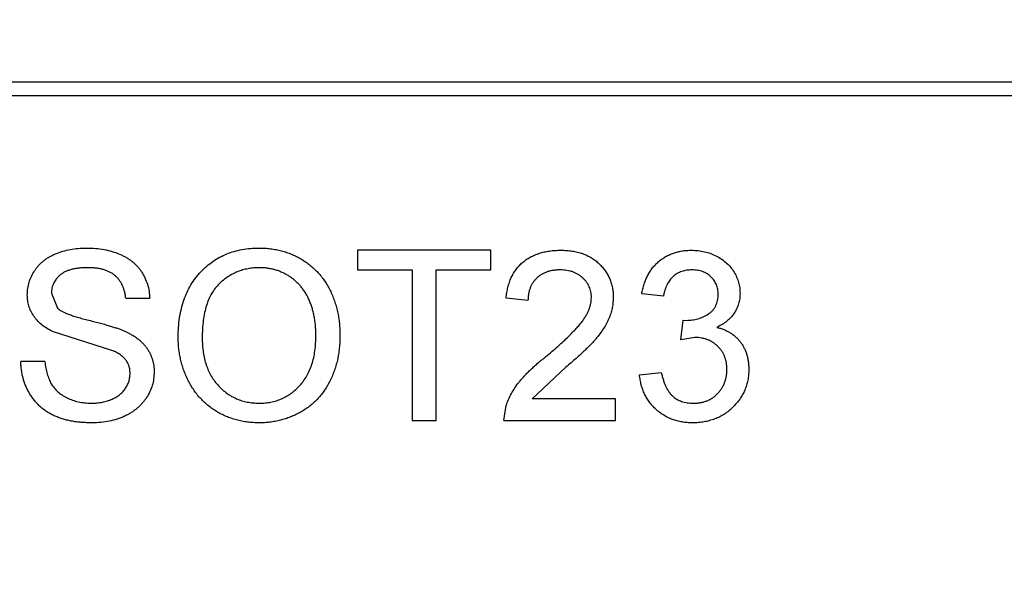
# Model space of a CAD drawing. Header units: inches. Extents: x -36 to 490, y -51 to 98.
# Tile 125 of 153: x 420.848 to 422.292, y 23.267 to 24.107. Entities that reach past the tile are written whole.
import ezdxf

# ---------------------------------------------------------------- set-up
doc = ezdxf.new("R2010")
doc.units = ezdxf.units.IN
doc.header["$LTSCALE"] = 1.21
doc.header["$MEASUREMENT"] = 0
doc.header["$PDMODE"] = 3
doc.header["$PDSIZE"] = 0.3125
doc.layers.get('0').update_dxf_attribs({"linetype": 'CONTINUOUS'})
doc.layers.get('Defpoints').update_dxf_attribs({"linetype": 'CONTINUOUS'})
doc.layers.add('DIM', color=3, linetype='CONTINUOUS')
doc.styles.get("Standard").update_dxf_attribs({"font": 'txt', "width": 0.8})
doc.dimstyles.get("Standard").update_dxf_attribs({"dimtxt": 0.15625, "dimasz": 0.1875, "dimexe": 0.125, "dimexo": 0.0625, "dimgap": 0.09, "dimtad": 0, "dimtih": 1, "dimtoh": 1, "dimzin": 4, "dimdsep": 46, "dimtxsty": 'Standard', "dimblk": '_FILLED', "dimblk1": '_FILLED', "dimblk2": '_FILLED', "dimcen": 0.09, "dimazin": 1, "dimtp": 0.01, "dimtm": 0.01, "dimtfac": 1, "dimtofl": 0, "dimtmove": 0, "dimatfit": 3, "dimldrblk": '_FILLED', "dimfxl": 1, "dimtolj": 1, "dimtzin": 4, "dimarcsym": 0})

# ---------------------------------------------------------------- blocks, each defined once
blk = doc.blocks.new('_FILLED')
at = {"color": 0, "linetype": 'ByBlock'}
blk.add_solid([(0, 0), (-1, 0.16667), (-1, -0.16667)], dxfattribs=at)
blk = doc.blocks.new('*D70')
at = {"layer": 'Defpoints', "color": 0}
for p in [(406.8003, 41.9888), (406.8003, -7.0611), (488.6342, -7.0611)]:
    blk.add_point(p, dxfattribs=at)
at = {"layer": 'DIM', "color": 0, "lineweight": -2}
for p, q in [((406.8628, 41.9888), (488.7592, 41.9888)), ((488.6342, 39.4488), (488.6342, 21.3872)), ((488.6342, -4.5211), (488.6342, 13.5405)), ((406.8628, -7.0611), (488.7592, -7.0611))]:
    blk.add_line(p, q, dxfattribs=at)
at = {"layer": 'DIM', "color": 0, "lineweight": -2, "xscale": 2.54, "yscale": 2.54, "zscale": 2.54}
for p, rotation in [((488.6342, 41.9888), 90), ((488.6342, -7.0611), 270)]:
    blk.add_blockref('_FILLED', p, dxfattribs=dict(at, rotation=rotation))
at = {"layer": 'DIM', "color": 0, "insert": (488.6342, 17.4638), "char_height": 2.5, "attachment_point": 5, "rotation": 90, "line_spacing_factor": 2.5}
blk.add_mtext('\\A1;49.05', dxfattribs=at)

msp = doc.modelspace()

# ---------------------------------------------------------------- linework, layer by layer
at = {"color": 7, "linetype": 'Continuous'}
for p, q in [((422.7884, 24.0158), (420.0106, 24.0158)), ((419.9909, 23.9961), (422.808, 23.9961)), ((421.5389, 23.7691), (421.3434, 23.7691)), ((421.3434, 23.7691), (421.3434, 23.7402)), ((421.5389, 23.7402), (421.5389, 23.7691)), ((421.3434, 23.7402), (421.4235, 23.7402)), ((421.4235, 23.7402), (421.4235, 23.5191)), ((421.4588, 23.7402), (421.5389, 23.7402)), ((421.4588, 23.5191), (421.4588, 23.7402)), ((420.8947, 23.7061), (420.9037, 23.684)), ((421.7921, 23.7018), (421.7601, 23.705)), ((421.0037, 23.6985), (421.0389, 23.6985)), ((421.5934, 23.6953), (421.5614, 23.6985)), ((421.8175, 23.6377), (421.8208, 23.6665)), ((421.8208, 23.6665), (421.8254, 23.6661)), ((420.9834, 23.6221), (420.8963, 23.6498)), ((421.8382, 23.6411), (421.8175, 23.6377)), ((420.8851, 23.6056), (420.8498, 23.6056)), ((421.649, 23.5975), (421.5993, 23.5511)), ((421.7569, 23.5864), (421.7889, 23.5896)), ((421.7216, 23.5511), (421.5993, 23.5511)), ((421.7216, 23.5191), (421.7216, 23.5511)), ((421.5581, 23.5191), (421.5615, 23.5413)), ((421.4235, 23.5191), (421.4588, 23.5191)), ((421.5581, 23.5191), (421.7216, 23.5191))]:
    msp.add_line(p, q, dxfattribs=at)
for points, knots in [([(420.8594, 23.7038), (420.8596, 23.7069), (420.8598, 23.7131), (420.8619, 23.7221), (420.8652, 23.7308), (420.869, 23.7377), (420.8728, 23.743), (420.8758, 23.7467), (420.8793, 23.7502), (420.883, 23.7534), (420.8871, 23.7564), (420.8914, 23.7592), (420.8961, 23.7616), (420.9026, 23.7647), (420.9115, 23.7677), (420.9225, 23.7704), (420.9342, 23.7719), (420.9422, 23.7722), (420.9462, 23.7723)], [0, 0, 0, 0, 0.074995, 0.149165, 0.223664, 0.300412, 0.33957, 0.378921, 0.418096, 0.45823, 0.498427, 0.539708, 0.582216, 0.625824, 0.715481, 0.807384, 0.901634, 1, 1, 1, 1]), ([(420.9462, 23.7723), (420.9507, 23.7722), (420.9593, 23.772), (420.9719, 23.7703), (420.9836, 23.7675), (420.9928, 23.7643), (420.9996, 23.7611), (421.0045, 23.7586), (421.0089, 23.7557), (421.0131, 23.7526), (421.017, 23.7492), (421.0206, 23.7455), (421.0239, 23.7416), (421.0278, 23.7361), (421.032, 23.7287), (421.0357, 23.7191), (421.0382, 23.7091), (421.0387, 23.7021), (421.0389, 23.6985)], [0, 0, 0, 0, 0.100475, 0.195644, 0.286083, 0.372983, 0.415026, 0.456052, 0.495939, 0.535566, 0.574087, 0.612519, 0.651081, 0.689513, 0.766237, 0.84235, 0.919974, 1, 1, 1, 1]), ([(421.0806, 23.6408), (421.0807, 23.6458), (421.0808, 23.6555), (421.0824, 23.6698), (421.085, 23.6831), (421.0887, 23.6957), (421.0933, 23.7074), (421.099, 23.7183), (421.1058, 23.7283), (421.1135, 23.7375), (421.1222, 23.7456), (421.1314, 23.7528), (421.1412, 23.7588), (421.1517, 23.7638), (421.1627, 23.7676), (421.1744, 23.7703), (421.1867, 23.772), (421.195, 23.7722), (421.1993, 23.7723)], [0, 0, 0, 0, 0.075226, 0.146575, 0.2145, 0.27953, 0.342403, 0.403496, 0.463762, 0.523864, 0.583252, 0.641302, 0.698898, 0.756295, 0.814628, 0.874325, 0.935783, 1, 1, 1, 1]), ([(421.1993, 23.7723), (421.2021, 23.7722), (421.2078, 23.7721), (421.216, 23.7714), (421.2241, 23.77), (421.232, 23.7683), (421.2396, 23.7659), (421.2471, 23.7632), (421.2543, 23.7598), (421.2613, 23.7559), (421.268, 23.7516), (421.2742, 23.7469), (421.2801, 23.7418), (421.2856, 23.7363), (421.2907, 23.7303), (421.2953, 23.724), (421.2996, 23.7173), (421.3034, 23.7101), (421.3068, 23.7027), (421.3097, 23.695), (421.3122, 23.687), (421.3143, 23.6788), (421.3158, 23.6704), (421.317, 23.6617), (421.3176, 23.6528), (421.3177, 23.6467), (421.3178, 23.6437)], [0, 0, 0, 0, 0.043099, 0.085587, 0.126908, 0.167967, 0.20845, 0.249025, 0.289281, 0.33001, 0.370598, 0.410466, 0.450033, 0.489688, 0.529116, 0.569037, 0.609703, 0.650759, 0.692509, 0.734219, 0.776707, 0.819552, 0.863351, 0.907839, 0.953334, 1, 1, 1, 1]), ([(421.5614, 23.6985), (421.5617, 23.7013), (421.5623, 23.7068), (421.5639, 23.7146), (421.5661, 23.722), (421.5688, 23.7288), (421.5722, 23.7352), (421.5759, 23.741), (421.5804, 23.7463), (421.5853, 23.7511), (421.5908, 23.7553), (421.5967, 23.759), (421.6031, 23.7621), (421.6099, 23.7647), (421.6172, 23.7666), (421.6249, 23.768), (421.633, 23.7689), (421.6386, 23.769), (421.6415, 23.7691)], [0, 0, 0, 0, 0.070675, 0.137493, 0.201473, 0.262869, 0.32255, 0.380737, 0.43822, 0.495487, 0.553484, 0.611346, 0.670644, 0.731587, 0.794183, 0.859445, 0.928208, 1, 1, 1, 1]), ([(421.6415, 23.7691), (421.6444, 23.769), (421.65, 23.7689), (421.6582, 23.7679), (421.666, 23.7664), (421.6733, 23.7643), (421.6801, 23.7614), (421.6864, 23.758), (421.6924, 23.754), (421.6977, 23.7493), (421.7026, 23.7442), (421.7068, 23.7388), (421.7104, 23.7331), (421.7134, 23.7271), (421.7156, 23.7207), (421.7172, 23.7141), (421.7183, 23.7072), (421.7184, 23.7025), (421.7184, 23.7001)], [0, 0, 0, 0, 0.074712, 0.145539, 0.213339, 0.278615, 0.342094, 0.40389, 0.465063, 0.526577, 0.587328, 0.64638, 0.704345, 0.761672, 0.819418, 0.878039, 0.937796, 1, 1, 1, 1]), ([(421.7601, 23.705), (421.7606, 23.7074), (421.7616, 23.7123), (421.7636, 23.7193), (421.766, 23.7259), (421.7689, 23.732), (421.7722, 23.7378), (421.776, 23.7431), (421.7802, 23.7479), (421.7848, 23.7524), (421.7898, 23.7563), (421.7952, 23.7597), (421.8008, 23.7626), (421.8067, 23.7649), (421.8129, 23.7668), (421.8194, 23.7681), (421.8262, 23.7689), (421.8308, 23.769), (421.8332, 23.7691)], [0, 0, 0, 0, 0.071036, 0.139343, 0.204958, 0.268332, 0.330129, 0.390664, 0.450861, 0.510587, 0.570374, 0.629455, 0.687994, 0.747581, 0.807839, 0.870034, 0.93381, 1, 1, 1, 1]), ([(421.8332, 23.7691), (421.8365, 23.769), (421.8429, 23.7687), (421.8523, 23.7671), (421.8613, 23.7644), (421.8698, 23.7606), (421.8777, 23.756), (421.8847, 23.7505), (421.8907, 23.7442), (421.8956, 23.7371), (421.8994, 23.7296), (421.9023, 23.7218), (421.904, 23.7137), (421.9042, 23.7083), (421.9043, 23.7055)], [0, 0, 0, 0, 0.092054, 0.181008, 0.26913, 0.357137, 0.443549, 0.526433, 0.607453, 0.688385, 0.767854, 0.845531, 0.922529, 1, 1, 1, 1]), ([(420.9476, 23.7434), (420.9454, 23.7434), (420.9411, 23.7434), (420.9349, 23.7428), (420.9291, 23.742), (420.9238, 23.7408), (420.919, 23.7392), (420.9146, 23.7374), (420.9107, 23.7351), (420.9073, 23.7326), (420.9043, 23.7297), (420.9018, 23.7268), (420.8995, 23.7237), (420.8978, 23.7205), (420.8964, 23.7171), (420.8954, 23.7135), (420.8948, 23.7099), (420.8947, 23.7074), (420.8947, 23.7061)], [0, 0, 0, 0, 0.091511, 0.177143, 0.257108, 0.331198, 0.400592, 0.465625, 0.526973, 0.585443, 0.641399, 0.695044, 0.746782, 0.796959, 0.847545, 0.897439, 0.947649, 1, 1, 1, 1]), ([(421.0037, 23.6985), (421.0034, 23.7003), (421.003, 23.7038), (421.0019, 23.7089), (421.0004, 23.7136), (420.9986, 23.718), (420.9964, 23.722), (420.9939, 23.7257), (420.991, 23.7291), (420.9878, 23.7321), (420.9841, 23.7348), (420.9801, 23.7371), (420.9757, 23.7391), (420.9708, 23.7407), (420.9656, 23.7419), (420.96, 23.7428), (420.9539, 23.7433), (420.9498, 23.7434), (420.9476, 23.7434)], [0, 0, 0, 0, 0.067155, 0.131403, 0.192732, 0.251253, 0.307704, 0.362699, 0.417778, 0.472304, 0.527873, 0.58523, 0.645057, 0.707952, 0.774434, 0.84494, 0.920404, 1, 1, 1, 1]), ([(421.1995, 23.7434), (421.1967, 23.7434), (421.1912, 23.7433), (421.183, 23.742), (421.1751, 23.7402), (421.1676, 23.7376), (421.1603, 23.7343), (421.1534, 23.7301), (421.1467, 23.7253), (421.1404, 23.7197), (421.1345, 23.7133), (421.1295, 23.7058), (421.1253, 23.6973), (421.1218, 23.6878), (421.1191, 23.6773), (421.1172, 23.6659), (421.1161, 23.6535), (421.1159, 23.6448), (421.1158, 23.6404)], [0, 0, 0, 0, 0.055943, 0.110382, 0.164048, 0.216759, 0.269601, 0.323009, 0.377581, 0.433449, 0.490922, 0.550625, 0.613117, 0.679861, 0.751358, 0.828261, 0.910795, 1, 1, 1, 1]), ([(421.2825, 23.6439), (421.2825, 23.6464), (421.2824, 23.6512), (421.2819, 23.6584), (421.2812, 23.6653), (421.2801, 23.672), (421.2786, 23.6784), (421.2769, 23.6847), (421.2749, 23.6906), (421.2725, 23.6963), (421.2699, 23.7018), (421.2669, 23.7069), (421.2636, 23.7117), (421.2602, 23.7163), (421.2563, 23.7204), (421.2522, 23.7243), (421.2477, 23.7279), (421.243, 23.7311), (421.2381, 23.734), (421.2331, 23.7365), (421.2279, 23.7387), (421.2225, 23.7404), (421.2169, 23.7417), (421.2113, 23.7428), (421.2054, 23.7433), (421.2015, 23.7434), (421.1995, 23.7434)], [0, 0, 0, 0, 0.050852, 0.099752, 0.147438, 0.194086, 0.239171, 0.28334, 0.326577, 0.368936, 0.410572, 0.451051, 0.490877, 0.530044, 0.568937, 0.607578, 0.64642, 0.685679, 0.724799, 0.763513, 0.802173, 0.84074, 0.879649, 0.919071, 0.959098, 1, 1, 1, 1]), ([(421.6408, 23.7402), (421.639, 23.7402), (421.6356, 23.7401), (421.6307, 23.7395), (421.626, 23.7387), (421.6215, 23.7373), (421.6173, 23.7357), (421.6134, 23.7336), (421.6097, 23.7312), (421.6064, 23.7284), (421.6034, 23.7252), (421.6007, 23.7218), (421.5985, 23.7181), (421.5967, 23.7141), (421.5952, 23.7098), (421.5942, 23.7053), (421.5936, 23.7004), (421.5935, 23.697), (421.5934, 23.6953)], [0, 0, 0, 0, 0.070696, 0.138358, 0.20337, 0.2657, 0.327256, 0.386512, 0.445858, 0.505173, 0.56378, 0.622343, 0.680824, 0.739795, 0.800801, 0.864239, 0.930631, 1, 1, 1, 1]), ([(421.6864, 23.6998), (421.6863, 23.7012), (421.6863, 23.7039), (421.6856, 23.7079), (421.6847, 23.7118), (421.6832, 23.7155), (421.6815, 23.7191), (421.6793, 23.7224), (421.6767, 23.7256), (421.6738, 23.7285), (421.6705, 23.7313), (421.6669, 23.7336), (421.6632, 23.7357), (421.6592, 23.7374), (421.6549, 23.7386), (421.6504, 23.7395), (421.6457, 23.7401), (421.6424, 23.7402), (421.6408, 23.7402)], [0, 0, 0, 0, 0.061762, 0.121174, 0.179421, 0.236843, 0.294322, 0.353191, 0.412721, 0.474522, 0.537057, 0.599591, 0.662367, 0.725246, 0.790316, 0.857724, 0.927232, 1, 1, 1, 1]), ([(421.8342, 23.7402), (421.8315, 23.7401), (421.8263, 23.7399), (421.8189, 23.738), (421.8122, 23.735), (421.8072, 23.7315), (421.8037, 23.7281), (421.8013, 23.7252), (421.7991, 23.722), (421.7972, 23.7186), (421.7956, 23.7148), (421.7941, 23.7107), (421.7929, 23.7063), (421.7924, 23.7033), (421.7921, 23.7018)], [0, 0, 0, 0, 0.127797, 0.246795, 0.362284, 0.477652, 0.536237, 0.59559, 0.656344, 0.719085, 0.784349, 0.852876, 0.924551, 1, 1, 1, 1]), ([(421.8723, 23.7045), (421.8722, 23.7057), (421.8722, 23.7082), (421.8717, 23.7119), (421.8708, 23.7153), (421.8697, 23.7186), (421.8681, 23.7217), (421.8663, 23.7247), (421.8641, 23.7275), (421.8616, 23.7301), (421.8589, 23.7325), (421.8559, 23.7345), (421.8528, 23.7363), (421.8494, 23.7377), (421.8459, 23.7388), (421.8422, 23.7396), (421.8382, 23.7401), (421.8356, 23.7402), (421.8342, 23.7402)], [0, 0, 0, 0, 0.065093, 0.127304, 0.188122, 0.247131, 0.306077, 0.365678, 0.426103, 0.487841, 0.550317, 0.611805, 0.672737, 0.734883, 0.79768, 0.862475, 0.929775, 1, 1, 1, 1]), ([(420.8963, 23.6498), (420.8934, 23.6514), (420.8877, 23.6544), (420.8801, 23.6599), (420.8736, 23.666), (420.8684, 23.6727), (420.8643, 23.6798), (420.8616, 23.6875), (420.8597, 23.6955), (420.8595, 23.701), (420.8594, 23.7038)], [0, 0, 0, 0, 0.144805, 0.279512, 0.406394, 0.527502, 0.645393, 0.761885, 0.878942, 1, 1, 1, 1]), ([(421.8254, 23.6661), (421.8283, 23.6663), (421.8341, 23.6665), (421.8425, 23.6683), (421.8505, 23.6712), (421.8567, 23.6747), (421.8613, 23.6779), (421.8642, 23.6808), (421.8668, 23.6839), (421.8687, 23.6875), (421.8704, 23.6913), (421.8714, 23.6954), (421.8722, 23.6998), (421.8722, 23.7029), (421.8723, 23.7045)], [0, 0, 0, 0, 0.129789, 0.254605, 0.378435, 0.50292, 0.565018, 0.624848, 0.683448, 0.742765, 0.802757, 0.86522, 0.930779, 1, 1, 1, 1]), ([(421.9043, 23.7055), (421.9042, 23.7029), (421.904, 23.6978), (421.9023, 23.6903), (421.8996, 23.6832), (421.8958, 23.6765), (421.891, 23.6703), (421.885, 23.6647), (421.8781, 23.6598), (421.8729, 23.6572), (421.8702, 23.6559)], [0, 0, 0, 0, 0.121951, 0.240787, 0.35855, 0.479066, 0.601519, 0.727551, 0.859932, 1, 1, 1, 1]), ([(421.6191, 23.6126), (421.6224, 23.6153), (421.6286, 23.6205), (421.6373, 23.6282), (421.6453, 23.6354), (421.6524, 23.6422), (421.6587, 23.6484), (421.6641, 23.6542), (421.6688, 23.6594), (421.6727, 23.6643), (421.676, 23.6689), (421.6788, 23.6735), (421.6811, 23.6779), (421.683, 23.6824), (421.6845, 23.6868), (421.6855, 23.6911), (421.6862, 23.6955), (421.6863, 23.6983), (421.6864, 23.6998)], [0, 0, 0, 0, 0.11141, 0.214526, 0.309417, 0.396087, 0.474284, 0.544374, 0.60642, 0.660582, 0.709794, 0.756451, 0.800767, 0.843168, 0.884295, 0.923885, 0.962359, 1, 1, 1, 1]), ([(421.7184, 23.7001), (421.7183, 23.6976), (421.7182, 23.6926), (421.7171, 23.6852), (421.7153, 23.6779), (421.7128, 23.6706), (421.7095, 23.6632), (421.7053, 23.6557), (421.7001, 23.648), (421.695, 23.6415), (421.6903, 23.636), (421.6862, 23.6315), (421.6814, 23.6267), (421.6761, 23.6215), (421.6702, 23.616), (421.6637, 23.6101), (421.6566, 23.6039), (421.6516, 23.5997), (421.649, 23.5975)], [0, 0, 0, 0, 0.057945, 0.116018, 0.174826, 0.234683, 0.296827, 0.364061, 0.436192, 0.51426, 0.556976, 0.604856, 0.657675, 0.715751, 0.77884, 0.847501, 0.921228, 1, 1, 1, 1]), ([(420.9037, 23.684), (420.9045, 23.6833), (420.9064, 23.6817), (420.91, 23.6795), (420.9144, 23.6773), (420.9198, 23.6751), (420.926, 23.6729), (420.933, 23.6707), (420.941, 23.6684), (420.9496, 23.6663), (420.9583, 23.6641), (420.9665, 23.662), (420.9741, 23.6599), (420.981, 23.6579), (420.9872, 23.656), (420.9927, 23.6541), (420.9976, 23.6523), (421.0006, 23.6511), (421.002, 23.6505)], [0, 0, 0, 0, 0.032743, 0.07241, 0.119611, 0.174673, 0.237345, 0.308352, 0.38763, 0.474784, 0.563332, 0.645136, 0.720203, 0.789134, 0.851497, 0.907331, 0.956969, 1, 1, 1, 1]), ([(421.002, 23.6505), (421.0038, 23.6496), (421.0073, 23.648), (421.0123, 23.6452), (421.0169, 23.6424), (421.0212, 23.6393), (421.0251, 23.636), (421.0287, 23.6326), (421.032, 23.6291), (421.0347, 23.6253), (421.0372, 23.6214), (421.0394, 23.6173), (421.0412, 23.6131), (421.0428, 23.6088), (421.0439, 23.6043), (421.0447, 23.5997), (421.0453, 23.5949), (421.0453, 23.5917), (421.0453, 23.59)], [0, 0, 0, 0, 0.074931, 0.147078, 0.216364, 0.282503, 0.346688, 0.408836, 0.469262, 0.528432, 0.587001, 0.644416, 0.702189, 0.759767, 0.81849, 0.877633, 0.93802, 1, 1, 1, 1]), ([(421.8702, 23.6559), (421.872, 23.6555), (421.8755, 23.6546), (421.8806, 23.6528), (421.8853, 23.6506), (421.8898, 23.6482), (421.894, 23.6453), (421.8979, 23.6421), (421.9014, 23.6385), (421.9047, 23.6347), (421.9076, 23.6306), (421.9101, 23.6261), (421.9123, 23.6214), (421.9141, 23.6165), (421.9154, 23.6113), (421.9164, 23.6058), (421.917, 23.6001), (421.9171, 23.5963), (421.9171, 23.5943)], [0, 0, 0, 0, 0.065828, 0.128938, 0.190858, 0.251186, 0.310974, 0.37005, 0.429672, 0.489507, 0.549975, 0.610075, 0.670915, 0.732909, 0.796711, 0.861825, 0.929892, 1, 1, 1, 1]), ([(421.1992, 23.5159), (421.1963, 23.5159), (421.1906, 23.516), (421.1822, 23.5168), (421.174, 23.5181), (421.166, 23.52), (421.1583, 23.5224), (421.1508, 23.5253), (421.1435, 23.5287), (421.1365, 23.5326), (421.1299, 23.537), (421.1236, 23.5419), (421.1177, 23.5471), (421.1123, 23.5527), (421.1072, 23.5586), (421.1027, 23.565), (421.0985, 23.5718), (421.0947, 23.5789), (421.0914, 23.5862), (421.0885, 23.5937), (421.0861, 23.6013), (421.0841, 23.609), (421.0825, 23.6168), (421.0814, 23.6247), (421.0807, 23.6327), (421.0806, 23.6381), (421.0806, 23.6408)], [0, 0, 0, 0, 0.044697, 0.088534, 0.131409, 0.173814, 0.215715, 0.257247, 0.298848, 0.340604, 0.382029, 0.42297, 0.463632, 0.504048, 0.544591, 0.584964, 0.626265, 0.667979, 0.709943, 0.751382, 0.792619, 0.833948, 0.875008, 0.916446, 0.957907, 1, 1, 1, 1]), ([(421.1158, 23.6404), (421.1159, 23.6367), (421.116, 23.6297), (421.1172, 23.6194), (421.119, 23.6098), (421.1216, 23.6006), (421.1249, 23.5922), (421.129, 23.5842), (421.1338, 23.5769), (421.1394, 23.5702), (421.1455, 23.5642), (421.152, 23.559), (421.1589, 23.5546), (421.1662, 23.551), (421.1739, 23.5481), (421.1819, 23.5462), (421.1904, 23.5449), (421.1961, 23.5448), (421.199, 23.5447)], [0, 0, 0, 0, 0.075964, 0.148125, 0.217201, 0.2833, 0.347202, 0.4093, 0.470426, 0.531588, 0.591739, 0.650258, 0.707303, 0.764208, 0.821148, 0.879119, 0.938423, 1, 1, 1, 1]), ([(421.199, 23.5447), (421.202, 23.5448), (421.2078, 23.5449), (421.2164, 23.5461), (421.2245, 23.5482), (421.2323, 23.551), (421.2396, 23.5547), (421.2465, 23.5591), (421.253, 23.5645), (421.2591, 23.5705), (421.2646, 23.5773), (421.2695, 23.5848), (421.2734, 23.593), (421.2769, 23.6019), (421.2794, 23.6115), (421.2812, 23.6217), (421.2823, 23.6326), (421.2824, 23.6401), (421.2825, 23.6439)], [0, 0, 0, 0, 0.061055, 0.119545, 0.176806, 0.232956, 0.288583, 0.344667, 0.401662, 0.46054, 0.520477, 0.581213, 0.643431, 0.707961, 0.775371, 0.846414, 0.921152, 1, 1, 1, 1]), ([(421.3178, 23.6437), (421.3177, 23.6406), (421.3176, 23.6344), (421.3169, 23.6254), (421.3157, 23.6165), (421.3141, 23.608), (421.3119, 23.5997), (421.3093, 23.5916), (421.3062, 23.5838), (421.3026, 23.5762), (421.2986, 23.569), (421.2942, 23.5622), (421.2894, 23.5559), (421.2842, 23.55), (421.2786, 23.5446), (421.2726, 23.5396), (421.2662, 23.5351), (421.2594, 23.5311), (421.2524, 23.5275), (421.2452, 23.5244), (421.2379, 23.5217), (421.2304, 23.5196), (421.2228, 23.5179), (421.215, 23.5167), (421.2072, 23.516), (421.2018, 23.5159), (421.1992, 23.5159)], [0, 0, 0, 0, 0.04756, 0.093962, 0.139112, 0.183626, 0.227457, 0.270703, 0.313611, 0.35626, 0.398366, 0.439557, 0.480045, 0.519888, 0.559658, 0.599421, 0.639208, 0.679668, 0.72002, 0.759859, 0.79956, 0.839199, 0.878956, 0.918794, 0.959083, 1, 1, 1, 1]), ([(421.8851, 23.5945), (421.885, 23.5962), (421.885, 23.5994), (421.8844, 23.6042), (421.8833, 23.6087), (421.8818, 23.613), (421.88, 23.6171), (421.8777, 23.6209), (421.875, 23.6246), (421.8719, 23.6279), (421.8685, 23.631), (421.8648, 23.6337), (421.861, 23.636), (421.8568, 23.6378), (421.8525, 23.6393), (421.8479, 23.6403), (421.8431, 23.6409), (421.8399, 23.641), (421.8382, 23.6411)], [0, 0, 0, 0, 0.067051, 0.13118, 0.193722, 0.254499, 0.314763, 0.375117, 0.436023, 0.498297, 0.560571, 0.621619, 0.681973, 0.742853, 0.804272, 0.867473, 0.932273, 1, 1, 1, 1]), ([(421.0101, 23.5883), (421.01, 23.5901), (421.0098, 23.5937), (421.0087, 23.5988), (421.0067, 23.6035), (421.0041, 23.608), (421.0004, 23.6121), (420.9957, 23.6158), (420.99, 23.6192), (420.9857, 23.6211), (420.9834, 23.6221)], [0, 0, 0, 0, 0.117768, 0.230176, 0.339843, 0.450625, 0.566943, 0.696021, 0.839438, 1, 1, 1, 1]), ([(420.9545, 23.5159), (420.9518, 23.5159), (420.9465, 23.5159), (420.9386, 23.5165), (420.9311, 23.5172), (420.924, 23.5184), (420.9171, 23.5199), (420.9107, 23.5217), (420.9045, 23.5238), (420.8987, 23.5262), (420.8932, 23.5291), (420.888, 23.5321), (420.8831, 23.5356), (420.8785, 23.5395), (420.8742, 23.5435), (420.8702, 23.548), (420.8666, 23.5528), (420.8632, 23.5579), (420.8602, 23.5632), (420.8576, 23.5688), (420.8553, 23.5745), (420.8535, 23.5804), (420.8519, 23.5864), (420.8509, 23.5927), (420.8501, 23.5991), (420.8499, 23.6034), (420.8498, 23.6056)], [0, 0, 0, 0, 0.052493, 0.102825, 0.151397, 0.198033, 0.242876, 0.285999, 0.327849, 0.368395, 0.407852, 0.446838, 0.485166, 0.523341, 0.561602, 0.59992, 0.638496, 0.677791, 0.71729, 0.756605, 0.796068, 0.835886, 0.875714, 0.916263, 0.95776, 1, 1, 1, 1]), ([(420.8851, 23.6056), (420.8855, 23.6024), (420.8862, 23.5964), (420.8883, 23.5877), (420.891, 23.58), (420.8943, 23.573), (420.8987, 23.5669), (420.904, 23.5613), (420.9104, 23.5566), (420.9177, 23.5523), (420.9258, 23.5489), (420.9344, 23.5465), (420.9435, 23.545), (420.9498, 23.5448), (420.953, 23.5447)], [0, 0, 0, 0, 0.093796, 0.180188, 0.260363, 0.334847, 0.407093, 0.481448, 0.559271, 0.64227, 0.728586, 0.815978, 0.906035, 1, 1, 1, 1]), ([(421.5615, 23.5413), (421.5626, 23.5442), (421.5647, 23.5502), (421.5691, 23.5588), (421.5742, 23.5673), (421.5793, 23.5743), (421.5838, 23.5799), (421.5877, 23.5842), (421.592, 23.5887), (421.5966, 23.5932), (421.6017, 23.5979), (421.6071, 23.6028), (421.613, 23.6077), (421.6171, 23.6109), (421.6191, 23.6126)], [0, 0, 0, 0, 0.100388, 0.204407, 0.310686, 0.422157, 0.480685, 0.543238, 0.6095, 0.679555, 0.753841, 0.831641, 0.913813, 1, 1, 1, 1]), ([(420.953, 23.5447), (420.9558, 23.5448), (420.9613, 23.5449), (420.9693, 23.5461), (420.9768, 23.5478), (420.9837, 23.5505), (420.9899, 23.5536), (420.9954, 23.5575), (421, 23.5619), (421.0036, 23.5668), (421.0065, 23.572), (421.0086, 23.5774), (421.0098, 23.5828), (421.01, 23.5865), (421.0101, 23.5883)], [0, 0, 0, 0, 0.105584, 0.205868, 0.300947, 0.393002, 0.480949, 0.562874, 0.641461, 0.717742, 0.791772, 0.862716, 0.931777, 1, 1, 1, 1]), ([(421.0453, 23.59), (421.0452, 23.5868), (421.0449, 23.5803), (421.0427, 23.5707), (421.0392, 23.5614), (421.0351, 23.5541), (421.0312, 23.5485), (421.0279, 23.5444), (421.0243, 23.5407), (421.0204, 23.5372), (421.0163, 23.5339), (421.0118, 23.5308), (421.007, 23.528), (421.0001, 23.5246), (420.991, 23.5211), (420.9794, 23.5181), (420.9672, 23.5162), (420.9588, 23.516), (420.9545, 23.5159)], [0, 0, 0, 0, 0.074816, 0.148535, 0.223872, 0.301297, 0.340894, 0.38034, 0.420127, 0.45995, 0.500831, 0.541907, 0.584439, 0.62808, 0.717267, 0.80786, 0.901925, 1, 1, 1, 1]), ([(421.7889, 23.5896), (421.7893, 23.5876), (421.7902, 23.5839), (421.7918, 23.5786), (421.7934, 23.5736), (421.7955, 23.5692), (421.7976, 23.565), (421.7999, 23.5614), (421.8025, 23.5581), (421.8053, 23.5552), (421.8083, 23.5527), (421.8115, 23.5505), (421.815, 23.5487), (421.8187, 23.5473), (421.8226, 23.5461), (421.8268, 23.5453), (421.8312, 23.5448), (421.8342, 23.5447), (421.8358, 23.5447)], [0, 0, 0, 0, 0.082566, 0.15976, 0.233155, 0.301356, 0.365752, 0.426437, 0.484185, 0.539549, 0.593156, 0.647048, 0.701446, 0.757, 0.81384, 0.873058, 0.934963, 1, 1, 1, 1]), ([(421.9171, 23.5943), (421.9171, 23.5916), (421.9169, 23.5863), (421.9158, 23.5785), (421.9139, 23.5711), (421.9114, 23.5639), (421.9081, 23.5571), (421.904, 23.5506), (421.8992, 23.5444), (421.8938, 23.5386), (421.8879, 23.5332), (421.8814, 23.5286), (421.8746, 23.5246), (421.8673, 23.5214), (421.8597, 23.5189), (421.8517, 23.5171), (421.8433, 23.5161), (421.8376, 23.5159), (421.8346, 23.5159)], [0, 0, 0, 0, 0.063503, 0.124805, 0.18492, 0.244376, 0.303775, 0.364133, 0.425376, 0.488388, 0.551743, 0.61386, 0.67564, 0.737737, 0.800417, 0.864658, 0.930985, 1, 1, 1, 1]), ([(421.8358, 23.5447), (421.8376, 23.5447), (421.8412, 23.5448), (421.8464, 23.5455), (421.8513, 23.5466), (421.8559, 23.5482), (421.8603, 23.5502), (421.8643, 23.5527), (421.8682, 23.5556), (421.8717, 23.559), (421.8748, 23.5627), (421.8776, 23.5666), (421.8799, 23.5707), (421.8818, 23.575), (421.8832, 23.5796), (421.8843, 23.5844), (421.885, 23.5894), (421.885, 23.5928), (421.8851, 23.5945)], [0, 0, 0, 0, 0.069461, 0.135658, 0.19962, 0.261651, 0.322053, 0.38234, 0.443223, 0.50493, 0.56682, 0.6276, 0.687476, 0.747351, 0.808174, 0.870133, 0.933721, 1, 1, 1, 1]), ([(421.8346, 23.5159), (421.832, 23.5159), (421.8269, 23.516), (421.8193, 23.517), (421.812, 23.5185), (421.8052, 23.5207), (421.7986, 23.5234), (421.7924, 23.5268), (421.7866, 23.5308), (421.7811, 23.5354), (421.776, 23.5405), (421.7716, 23.546), (421.7677, 23.5518), (421.7643, 23.558), (421.7616, 23.5646), (421.7594, 23.5715), (421.7578, 23.5788), (421.7572, 23.5838), (421.7569, 23.5864)], [0, 0, 0, 0, 0.067794, 0.133464, 0.196934, 0.258481, 0.319787, 0.380431, 0.44099, 0.502867, 0.564806, 0.625526, 0.685604, 0.746041, 0.807347, 0.869717, 0.93379, 1, 1, 1, 1])]:
    msp.add_open_spline(points, degree=3, knots=knots, dxfattribs=at)

# ---------------------------------------------------------------- dimensions: what is measured, and where the dimension line sits
at = {"layer": 'DIM'}
dim = msp.add_linear_dim(base=(488.6342, -7.0611), p1=(406.8003, 41.9888), p2=(406.8003, -7.0611), angle=90, dimstyle='Standard', override={"dimtxt": 2.5, "dimasz": 2.54, "dimtih": 0, "dimtoh": 0, "dimzin": 0, "dimcen": 0.198, "dimadec": 0, "dimazin": 0, "dimtp": 0, "dimtm": 0, "dimtdec": 4, "dimtzin": 0}, dxfattribs=at)
dim.commit()
dim.dimension.update_dxf_attribs({"geometry": '*D70', "text_midpoint": (488.6342, 17.4638)})

doc.saveas('drawing.dxf')
